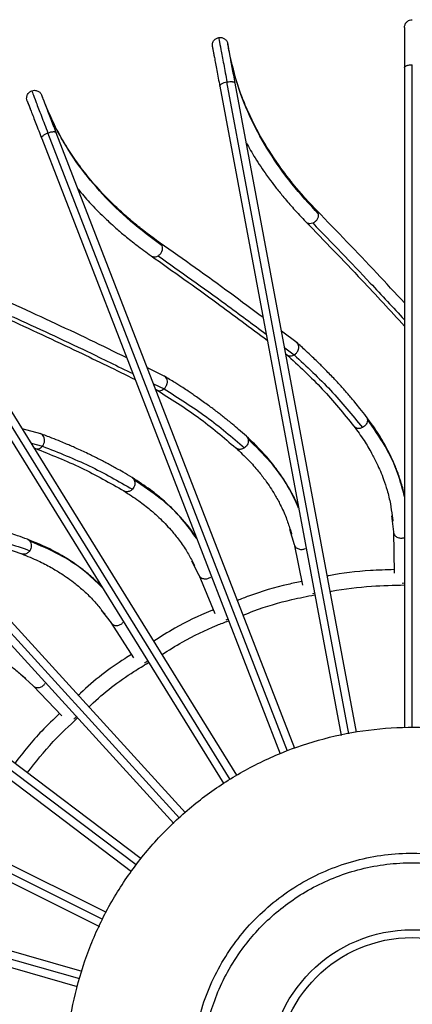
# Model space of a CAD drawing. Header units: millimetres. Extents: x 666 to 763, y 248 to 632.
# Tile 16 of 23: x 691 to 706, y 594 to 632. Entities that reach past the tile are written whole.
import ezdxf

# ---------------------------------------------------------------- set-up
doc = ezdxf.new("R2010")
doc.units = ezdxf.units.MM

msp = doc.modelspace()

# ---------------------------------------------------------------- linework, layer by layer
at = {"color": 7, "linetype": 'Continuous', "lineweight": 25}
for p, q in [((705.462, 629.683), (705.462, 604.446)), ((698.398, 628.973), (703.039, 604.146)), ((703.626, 604.27), (698.988, 629.084)), ((691.586, 626.977), (700.703, 603.443)), ((701.269, 603.643), (692.145, 627.194)), ((699.049, 602.626), (685.766, 624.079)), ((685.256, 623.764), (698.55, 602.293)), ((697.082, 601.181), (680.067, 619.846)), ((679.624, 619.441), (696.636, 600.78)), ((701.353, 619.159), (700.761, 619.598)), ((700.923, 618.73), (700.991, 618.68)), ((696.293, 617.873), (695.631, 618.196)), ((695.95, 617.373), (696.026, 617.336)), ((691.556, 615.679), (690.846, 615.875)), ((691.31, 615.124), (691.392, 615.102)), ((695.392, 599.422), (675.244, 614.637)), ((674.882, 614.158), (695.026, 598.946)), ((704.989, 612.536), (705.013, 612.366)), ((705.013, 612.366), (705.015, 612.333)), ((701.084, 612.031), (701.139, 611.868)), ((701.139, 611.868), (701.147, 611.837)), ((705.036, 611.947), (705.069, 610.349)), ((701.239, 611.461), (701.565, 609.896)), ((697.339, 610.817), (697.423, 610.667)), ((697.423, 610.667), (697.437, 610.638)), ((697.595, 610.285), (698.203, 608.807)), ((705.468, 609.962), (705.377, 609.952)), ((702.028, 609.589), (701.94, 609.562)), ((693.88, 608.936), (693.99, 608.804)), ((694.06, 597.376), (671.46, 608.63)), ((693.99, 608.804), (694.009, 608.777)), ((694.23, 608.46), (695.1, 607.118)), ((698.715, 608.59), (698.634, 608.547)), ((671.192, 608.093), (693.801, 596.835)), ((690.826, 606.451), (690.959, 606.341)), ((690.959, 606.341), (690.982, 606.319)), ((691.258, 606.047), (692.359, 604.888)), ((693.135, 595.119), (668.844, 602.031)), ((668.679, 601.454), (692.949, 594.548))]:
    msp.add_line(p, q, dxfattribs=at)
at = {"color": 8, "linetype": 'Continuous', "lineweight": 25}
for p, q in [((705.762, 604.448), (705.762, 629.792)), ((703.333, 604.208), (698.673, 629.135)), ((700.986, 603.543), (691.826, 627.187)), ((698.797, 602.463), (685.453, 624.014)), ((696.859, 600.981), (679.772, 619.724)), ((700.88, 618.963), (701.24, 618.696)), ((695.864, 617.593), (696.267, 617.397)), ((691.186, 615.325), (691.618, 615.206)), ((695.197, 599.193), (674.976, 614.463)), ((704.972, 612.543), (705.037, 611.935)), ((701.066, 612.035), (701.242, 611.448)), ((697.32, 610.818), (697.601, 610.273)), ((693.862, 608.933), (694.238, 608.449)), ((693.931, 597.106), (671.229, 608.41)), ((690.809, 606.445), (691.267, 606.038)), ((693.042, 594.834), (668.657, 601.772))]:
    msp.add_line(p, q, dxfattribs=at)
at = {"color": 7, "linetype": 'Continuous', "lineweight": 25}
for radius in [5.5, 5.2]:
    msp.add_circle((705.762, 591.215), radius, dxfattribs=at)
for points, knots in [([(705.462, 631.215), (705.466, 631.252), (705.472, 631.309), (705.508, 631.378), (705.546, 631.427), (705.594, 631.466), (705.665, 631.504), (705.723, 631.511), (705.762, 631.515)], [0, 0, 0, 0, 0.235606, 0.363365, 0.494595, 0.626614, 0.756648, 1, 1, 1, 1]), ([(705.462, 631.215), (705.462, 631.195), (705.462, 631.154), (705.462, 630.823), (705.462, 630.328), (705.462, 629.895), (705.462, 629.683)], [0, 0, 0, 0, 0.244285, 0.5, 0.755715, 1, 1, 1, 1]), ([(698.117, 630.478), (698.114, 630.516), (698.109, 630.573), (698.132, 630.648), (698.161, 630.702), (698.201, 630.75), (698.263, 630.8), (698.32, 630.817), (698.357, 630.828)], [0, 0, 0, 0, 0.235606, 0.363365, 0.494595, 0.626614, 0.756648, 1, 1, 1, 1]), ([(698.357, 630.828), (698.395, 630.831), (698.454, 630.836), (698.53, 630.811), (698.585, 630.782), (698.631, 630.741), (698.68, 630.68), (698.696, 630.625), (698.707, 630.589)], [0, 0, 0, 0, 0.243352, 0.373386, 0.505405, 0.636635, 0.764394, 1, 1, 1, 1]), ([(698.357, 630.828), (698.361, 630.806), (698.369, 630.761), (698.438, 630.395), (698.54, 629.848), (698.63, 629.369), (698.673, 629.135)], [0, 0, 0, 0, 0.244285, 0.5, 0.755715, 1, 1, 1, 1]), ([(698.117, 630.478), (698.121, 630.459), (698.128, 630.419), (698.189, 630.093), (698.28, 629.607), (698.359, 629.181), (698.398, 628.973)], [0, 0, 0, 0, 0.244285, 0.5, 0.755715, 1, 1, 1, 1]), ([(698.988, 629.084), (698.949, 629.291), (698.87, 629.717), (698.779, 630.204), (698.718, 630.529), (698.71, 630.569), (698.707, 630.589)], [0, 0, 0, 0, 0.244285, 0.5, 0.755715, 1, 1, 1, 1]), ([(702.123, 624.203), (701.959, 624.375), (701.666, 624.684), (701.308, 625.102), (701.042, 625.432), (700.831, 625.71), (700.449, 626.236), (700.018, 626.916), (699.593, 627.737), (699.361, 628.268), (699.21, 628.662), (699.104, 628.961), (698.984, 629.342), (698.857, 629.808), (698.788, 630.148), (698.751, 630.333)], [0, 0, 0, 0, 0.0915751, 0.1643803, 0.2183201, 0.2616724, 0.3059228, 0.4844686, 0.5982884, 0.7033617, 0.7376128, 0.7842729, 0.8435948, 0.9155289, 1, 1, 1, 1]), ([(702.179, 624.081), (701.826, 624.463), (701.12, 625.229), (700.271, 626.437), (699.584, 627.684), (699.062, 628.965), (698.863, 629.842), (698.764, 630.279)], [0, 0, 0, 0, 0.199584, 0.399792, 0.600208, 0.800416, 1, 1, 1, 1]), ([(691.032, 628.405), (691.023, 628.441), (691.007, 628.497), (691.016, 628.575), (691.035, 628.633), (691.065, 628.687), (691.117, 628.748), (691.169, 628.776), (691.204, 628.793)], [0, 0, 0, 0, 0.235606, 0.363365, 0.494595, 0.626614, 0.756648, 1, 1, 1, 1]), ([(691.204, 628.793), (691.241, 628.803), (691.298, 628.819), (691.378, 628.808), (691.436, 628.789), (691.49, 628.758), (691.549, 628.706), (691.575, 628.655), (691.592, 628.622)], [0, 0, 0, 0, 0.243352, 0.373386, 0.505405, 0.636635, 0.764394, 1, 1, 1, 1]), ([(691.204, 628.793), (691.212, 628.772), (691.228, 628.729), (691.363, 628.382), (691.564, 627.863), (691.74, 627.409), (691.826, 627.187)], [0, 0, 0, 0, 0.244285, 0.5, 0.755715, 1, 1, 1, 1]), ([(692.145, 627.194), (692.069, 627.391), (691.912, 627.795), (691.733, 628.257), (691.614, 628.565), (691.599, 628.603), (691.592, 628.622)], [0, 0, 0, 0, 0.244285, 0.5, 0.755715, 1, 1, 1, 1]), ([(691.032, 628.405), (691.04, 628.387), (691.054, 628.348), (691.174, 628.04), (691.353, 627.578), (691.509, 627.175), (691.586, 626.977)], [0, 0, 0, 0, 0.244285, 0.5, 0.755715, 1, 1, 1, 1]), ([(696.201, 622.863), (695.784, 623.174), (694.949, 623.797), (693.892, 624.829), (692.988, 625.928), (692.24, 627.091), (691.883, 627.916), (691.705, 628.328)], [0, 0, 0, 0, 0.199584, 0.399792, 0.600208, 0.800416, 1, 1, 1, 1]), ([(696.123, 622.973), (695.931, 623.112), (695.586, 623.361), (695.157, 623.707), (694.835, 623.983), (694.576, 624.217), (694.104, 624.664), (693.556, 625.252), (692.987, 625.981), (692.662, 626.461), (692.441, 626.821), (692.282, 627.095), (692.093, 627.447), (691.902, 627.841), (691.788, 628.121), (691.735, 628.254)], [0, 0, 0, 0, 0.093466, 0.167775, 0.222829, 0.267077, 0.312241, 0.494474, 0.610645, 0.717888, 0.752847, 0.80047, 0.861017, 0.934437, 1, 1, 1, 1]), ([(699.414, 626.805), (699.523, 626.612), (699.759, 626.196), (700.083, 625.719), (700.361, 625.336), (700.579, 625.05), (700.869, 624.691), (701.24, 624.26), (701.531, 623.955), (701.688, 623.79)], [0, 0, 0, 0, 0.184508, 0.39783, 0.467366, 0.562092, 0.682519, 0.828542, 1, 1, 1, 1]), ([(692.983, 625.032), (693.125, 624.863), (693.433, 624.497), (693.84, 624.088), (694.183, 623.763), (694.45, 623.522), (694.801, 623.222), (695.245, 622.867), (695.587, 622.62), (695.772, 622.486)], [0, 0, 0, 0, 0.184508, 0.39783, 0.467366, 0.562092, 0.682519, 0.828542, 1, 1, 1, 1]), ([(701.952, 623.741), (701.985, 623.756), (702.051, 623.788), (702.131, 623.875), (702.18, 623.979), (702.179, 624.047), (702.179, 624.081)], [0, 0, 0, 0, 0.239135, 0.497679, 0.757513, 1, 1, 1, 1]), ([(705.462, 620.681), (705.109, 621.064), (703.989, 622.278), (702.88, 623.422), (702.12, 624.206)], [0, 0, 0, 0, 0.315216, 1, 1, 1, 1]), ([(701.691, 623.787), (702.402, 623.052), (703.653, 621.76), (704.917, 620.389), (705.462, 619.798)], [0, 0, 0, 0, 0.568529, 1, 1, 1, 1]), ([(696.041, 622.487), (696.069, 622.508), (696.129, 622.551), (696.191, 622.652), (696.22, 622.763), (696.207, 622.83), (696.201, 622.863)], [0, 0, 0, 0, 0.239135, 0.497679, 0.757513, 1, 1, 1, 1]), ([(700.053, 620.124), (699.635, 620.435), (698.312, 621.423), (697.011, 622.344), (696.12, 622.975)], [0, 0, 0, 0, 0.3152164, 1, 1, 1, 1]), ([(695.775, 622.484), (696.609, 621.893), (698.077, 620.853), (699.57, 619.737), (700.215, 619.256)], [0, 0, 0, 0, 0.568529, 1, 1, 1, 1]), ([(694.838, 618.583), (694.37, 618.812), (692.888, 619.54), (691.44, 620.206), (690.448, 620.663)], [0, 0, 0, 0, 0.3152164, 1, 1, 1, 1]), ([(690.199, 620.117), (691.128, 619.689), (692.762, 618.936), (694.435, 618.114), (695.157, 617.759)], [0, 0, 0, 0, 0.568529, 1, 1, 1, 1]), ([(701.288, 618.729), (701.314, 618.754), (701.358, 618.797), (701.392, 618.862), (701.416, 618.931), (701.425, 619.014), (701.398, 619.102), (701.366, 619.157), (701.338, 619.169), (701.337, 619.17)], [0, 0, 0, 0, 0.198919, 0.328411, 0.398607, 0.607713, 0.796516, 0.989623, 1, 1, 1, 1]), ([(704.001, 616.337), (703.92, 616.441), (703.778, 616.625), (703.586, 616.86), (703.434, 617.042), (703.302, 617.195), (703.171, 617.346), (703.035, 617.497), (702.897, 617.649), (702.746, 617.811), (702.581, 617.985), (702.414, 618.155), (702.262, 618.307), (702.112, 618.455), (701.924, 618.636), (701.661, 618.882), (701.453, 619.068), (701.334, 619.174)], [0, 0, 0, 0, 0.104702, 0.18389, 0.239224, 0.290007, 0.342101, 0.394891, 0.447678, 0.501025, 0.565542, 0.631842, 0.68309, 0.729384, 0.791793, 0.880987, 1, 1, 1, 1]), ([(700.937, 618.724), (701.413, 618.285), (702.366, 617.406), (703.139, 616.45), (703.525, 615.972)], [0, 0, 0, 0, 0.499608, 1, 1, 1, 1]), ([(700.97, 618.698), (700.995, 618.683), (701.046, 618.653), (701.144, 618.653), (701.208, 618.681), (701.24, 618.696)], [0, 0, 0, 0, 0.326748, 0.663365, 1, 1, 1, 1]), ([(701.24, 618.696), (701.248, 618.701), (701.265, 618.71), (701.28, 618.723), (701.288, 618.729)], [0, 0, 0, 0, 0.4903888, 1, 1, 1, 1]), ([(701.24, 618.696), (701.72, 618.252), (702.679, 617.365), (703.46, 616.399), (703.851, 615.916)], [0, 0, 0, 0, 0.5, 1, 1, 1, 1]), ([(699.415, 615.586), (699.316, 615.673), (699.143, 615.828), (698.91, 616.024), (698.728, 616.174), (698.57, 616.301), (698.413, 616.425), (698.252, 616.549), (698.088, 616.673), (697.91, 616.804), (697.716, 616.945), (697.521, 617.081), (697.344, 617.203), (697.169, 617.321), (696.95, 617.464), (696.647, 617.658), (696.408, 617.802), (696.272, 617.885)], [0, 0, 0, 0, 0.104702, 0.18389, 0.239224, 0.290007, 0.342101, 0.394891, 0.447678, 0.501025, 0.565542, 0.631842, 0.68309, 0.729384, 0.791793, 0.880987, 1, 1, 1, 1]), ([(696.308, 617.438), (696.33, 617.468), (696.365, 617.518), (696.386, 617.589), (696.397, 617.661), (696.391, 617.744), (696.348, 617.826), (696.306, 617.873), (696.277, 617.88), (696.275, 617.881)], [0, 0, 0, 0, 0.198919, 0.328411, 0.398607, 0.607713, 0.796516, 0.989623, 1, 1, 1, 1]), ([(695.964, 617.369), (696.513, 617.025), (697.611, 616.336), (698.546, 615.539), (699.014, 615.139)], [0, 0, 0, 0, 0.499608, 1, 1, 1, 1]), ([(696.002, 617.349), (696.029, 617.339), (696.084, 617.319), (696.181, 617.337), (696.239, 617.377), (696.267, 617.397)], [0, 0, 0, 0, 0.326748, 0.663365, 1, 1, 1, 1]), ([(696.267, 617.397), (696.274, 617.403), (696.288, 617.416), (696.301, 617.43), (696.308, 617.438)], [0, 0, 0, 0, 0.458665, 1, 1, 1, 1]), ([(696.267, 617.397), (696.82, 617.049), (697.927, 616.354), (698.872, 615.547), (699.344, 615.144)], [0, 0, 0, 0, 0.5, 1, 1, 1, 1]), ([(704.045, 616.22), (704.045, 616.192), (704.043, 616.133), (704.003, 616.044), (703.938, 615.966), (703.879, 615.932), (703.851, 615.916)], [0, 0, 0, 0, 0.238416, 0.49371, 0.752418, 1, 1, 1, 1]), ([(705.462, 613.336), (705.44, 613.427), (705.397, 613.603), (705.32, 613.862), (705.218, 614.168), (705.062, 614.565), (704.819, 615.077), (704.477, 615.682), (704.17, 616.105), (704.005, 616.333)], [0, 0, 0, 0, 0.085629, 0.165881, 0.2506, 0.387214, 0.557859, 0.762282, 1, 1, 1, 1]), ([(695.045, 614.005), (694.932, 614.073), (694.733, 614.192), (694.468, 614.342), (694.261, 614.457), (694.083, 614.552), (693.906, 614.645), (693.725, 614.738), (693.541, 614.829), (693.342, 614.926), (693.125, 615.028), (692.908, 615.127), (692.712, 615.214), (692.518, 615.297), (692.277, 615.398), (691.944, 615.533), (691.682, 615.631), (691.533, 615.687)], [0, 0, 0, 0, 0.104702, 0.18389, 0.239224, 0.290007, 0.342101, 0.394891, 0.447678, 0.501025, 0.565542, 0.631842, 0.68309, 0.729384, 0.791793, 0.880987, 1, 1, 1, 1]), ([(691.651, 615.255), (691.666, 615.288), (691.692, 615.343), (691.7, 615.417), (691.697, 615.49), (691.676, 615.57), (691.619, 615.643), (691.569, 615.682), (691.538, 615.683), (691.537, 615.684)], [0, 0, 0, 0, 0.198919, 0.328411, 0.398607, 0.607713, 0.796516, 0.989623, 1, 1, 1, 1]), ([(703.522, 615.976), (703.658, 615.791), (703.908, 615.45), (704.192, 614.971), (704.394, 614.579), (704.544, 614.243), (704.678, 613.901), (704.811, 613.487), (704.929, 613.021), (704.97, 612.691), (704.989, 612.536)], [0, 0, 0, 0, 0.168076, 0.309212, 0.423144, 0.509737, 0.598252, 0.71767, 0.867864, 1, 1, 1, 1]), ([(691.618, 615.206), (691.624, 615.214), (691.636, 615.229), (691.646, 615.246), (691.651, 615.255)], [0, 0, 0, 0, 0.489506, 1, 1, 1, 1]), ([(699.48, 615.479), (699.484, 615.451), (699.494, 615.393), (699.471, 615.298), (699.421, 615.209), (699.369, 615.165), (699.344, 615.144)], [0, 0, 0, 0, 0.238416, 0.49371, 0.752418, 1, 1, 1, 1]), ([(701.402, 612.904), (701.364, 612.989), (701.29, 613.155), (701.166, 613.395), (701.009, 613.678), (700.783, 614.039), (700.451, 614.498), (700.003, 615.029), (699.623, 615.389), (699.419, 615.582)], [0, 0, 0, 0, 0.085629, 0.165881, 0.2506, 0.387214, 0.557859, 0.762282, 1, 1, 1, 1]), ([(691.325, 615.124), (691.928, 614.886), (693.134, 614.411), (694.2, 613.799), (694.733, 613.492)], [0, 0, 0, 0, 0.499608, 1, 1, 1, 1]), ([(691.366, 615.111), (691.394, 615.106), (691.452, 615.097), (691.544, 615.132), (691.593, 615.182), (691.618, 615.206)], [0, 0, 0, 0, 0.326748, 0.6633648, 1, 1, 1, 1]), ([(691.618, 615.206), (692.226, 614.966), (693.441, 614.486), (694.518, 613.867), (695.056, 613.557)], [0, 0, 0, 0, 0.5, 1, 1, 1, 1]), ([(699.01, 615.143), (699.178, 614.986), (699.486, 614.696), (699.854, 614.278), (700.124, 613.93), (700.334, 613.627), (700.528, 613.316), (700.735, 612.933), (700.936, 612.497), (701.037, 612.18), (701.084, 612.031)], [0, 0, 0, 0, 0.168076, 0.309212, 0.423144, 0.509737, 0.598252, 0.71767, 0.867864, 1, 1, 1, 1]), ([(697.491, 611.734), (697.438, 611.811), (697.334, 611.96), (697.169, 612.173), (696.963, 612.422), (696.674, 612.736), (696.263, 613.126), (695.725, 613.566), (695.286, 613.849), (695.05, 614.002)], [0, 0, 0, 0, 0.085629, 0.165881, 0.2506, 0.387214, 0.557859, 0.762282, 1, 1, 1, 1]), ([(695.128, 613.911), (695.138, 613.885), (695.158, 613.83), (695.152, 613.732), (695.12, 613.635), (695.077, 613.583), (695.056, 613.557)], [0, 0, 0, 0, 0.238416, 0.49371, 0.752418, 1, 1, 1, 1]), ([(694.728, 613.495), (694.922, 613.371), (695.278, 613.143), (695.717, 612.799), (696.046, 612.507), (696.308, 612.248), (696.556, 611.978), (696.83, 611.64), (697.108, 611.248), (697.265, 610.954), (697.339, 610.817)], [0, 0, 0, 0, 0.168076, 0.309212, 0.423144, 0.509737, 0.598252, 0.71767, 0.867864, 1, 1, 1, 1]), ([(691.04, 611.647), (690.916, 611.693), (690.698, 611.774), (690.411, 611.873), (690.186, 611.948), (689.993, 612.009), (689.802, 612.068), (689.608, 612.125), (689.41, 612.182), (689.197, 612.24), (688.965, 612.301), (688.733, 612.358), (688.524, 612.407), (688.319, 612.454), (688.063, 612.509), (687.71, 612.58), (687.435, 612.628), (687.278, 612.655)], [0, 0, 0, 0, 0.104702, 0.18389, 0.239224, 0.290007, 0.342101, 0.394891, 0.447678, 0.501025, 0.565542, 0.631842, 0.68309, 0.729384, 0.791793, 0.880987, 1, 1, 1, 1]), ([(687.178, 612.064), (687.814, 611.941), (689.087, 611.695), (690.247, 611.289), (690.827, 611.086)], [0, 0, 0, 0, 0.499608, 1, 1, 1, 1]), ([(687.45, 612.199), (688.092, 612.075), (689.375, 611.826), (690.547, 611.415), (691.133, 611.21)], [0, 0, 0, 0, 0.5, 1, 1, 1, 1]), ([(705.037, 611.935), (705.04, 611.915), (705.045, 611.876), (705.074, 611.82), (705.117, 611.769), (705.174, 611.729), (705.238, 611.703), (705.304, 611.691), (705.37, 611.691), (705.411, 611.7), (705.432, 611.706)], [0, 0, 0, 0, 0.12065, 0.248672, 0.38103, 0.513999, 0.643752, 0.766985, 0.881772, 1, 1, 1, 1]), ([(693.862, 609.864), (693.795, 609.93), (693.666, 610.058), (693.464, 610.237), (693.216, 610.444), (692.874, 610.7), (692.399, 611.007), (691.789, 611.341), (691.305, 611.539), (691.045, 611.645)], [0, 0, 0, 0, 0.085629, 0.165881, 0.2506, 0.387214, 0.557859, 0.762282, 1, 1, 1, 1]), ([(691.139, 611.571), (691.153, 611.547), (691.183, 611.496), (691.195, 611.399), (691.181, 611.298), (691.149, 611.239), (691.133, 611.21)], [0, 0, 0, 0, 0.238416, 0.49371, 0.752418, 1, 1, 1, 1]), ([(701.242, 611.448), (701.248, 611.43), (701.261, 611.392), (701.3, 611.342), (701.351, 611.301), (701.414, 611.272), (701.482, 611.257), (701.55, 611.258), (701.614, 611.27), (701.653, 611.287), (701.672, 611.296)], [0, 0, 0, 0, 0.12065, 0.248672, 0.38103, 0.513999, 0.643752, 0.766985, 0.881772, 1, 1, 1, 1]), ([(690.822, 611.088), (691.035, 611.002), (691.428, 610.844), (691.922, 610.586), (692.299, 610.359), (692.604, 610.153), (692.898, 609.932), (693.229, 609.651), (693.574, 609.316), (693.782, 609.057), (693.88, 608.936)], [0, 0, 0, 0, 0.168076, 0.309212, 0.423144, 0.509737, 0.598252, 0.71767, 0.867864, 1, 1, 1, 1]), ([(705.066, 610.486), (704.763, 610.476), (703.926, 610.449), (703.071, 610.355), (702.53, 610.241), (702.511, 610.237)], [0, 0, 0, 0, 0.354387, 0.977669, 1, 1, 1, 1]), ([(697.601, 610.273), (697.61, 610.257), (697.63, 610.222), (697.677, 610.18), (697.736, 610.148), (697.803, 610.131), (697.872, 610.13), (697.938, 610.143), (698, 610.166), (698.034, 610.19), (698.052, 610.203)], [0, 0, 0, 0, 0.12065, 0.248672, 0.38103, 0.513999, 0.643752, 0.766985, 0.881772, 1, 1, 1, 1]), ([(701.536, 610.031), (701.361, 609.996), (700.671, 609.856), (699.847, 609.611), (699.217, 609.362), (699.075, 609.305)], [0, 0, 0, 0, 0.208962, 0.821623, 1, 1, 1, 1]), ([(702.621, 609.647), (702.636, 609.65), (703.158, 609.761), (704.108, 609.861), (705.043, 609.889), (705.462, 609.902)], [0, 0, 0, 0, 0.016206, 0.559754, 1, 1, 1, 1]), ([(699.292, 608.746), (699.426, 608.8), (700.034, 609.041), (700.948, 609.307), (701.737, 609.464), (702.027, 609.522)], [0, 0, 0, 0, 0.152697, 0.688409, 1, 1, 1, 1]), ([(698.147, 608.945), (698.116, 608.933), (697.61, 608.738), (696.838, 608.359), (696.141, 607.92), (695.875, 607.753)], [0, 0, 0, 0, 0.038417, 0.632991, 1, 1, 1, 1]), ([(694.238, 608.449), (694.25, 608.435), (694.276, 608.404), (694.33, 608.371), (694.393, 608.351), (694.462, 608.347), (694.531, 608.358), (694.594, 608.383), (694.649, 608.417), (694.679, 608.447), (694.694, 608.463)], [0, 0, 0, 0, 0.12065, 0.248672, 0.38103, 0.513999, 0.643752, 0.766985, 0.881772, 1, 1, 1, 1]), ([(696.19, 607.244), (696.445, 607.404), (697.118, 607.828), (697.977, 608.241), (698.582, 608.472), (698.727, 608.527)], [0, 0, 0, 0, 0.317495, 0.83716, 1, 1, 1, 1]), ([(687.425, 608.005), (687.65, 607.959), (688.065, 607.876), (688.598, 607.713), (689.011, 607.56), (689.348, 607.412), (689.677, 607.25), (690.055, 607.034), (690.455, 606.769), (690.708, 606.552), (690.826, 606.451)], [0, 0, 0, 0, 0.1680761, 0.3092122, 0.4231443, 0.5097368, 0.5982523, 0.71767, 0.8678644, 1, 1, 1, 1]), ([(695.024, 607.234), (694.94, 607.183), (694.241, 606.761), (693.557, 606.23), (693.015, 605.701), (692.987, 605.674)], [0, 0, 0, 0, 0.11489, 0.95407, 1, 1, 1, 1]), ([(695.642, 607), (695.614, 606.971), (695.58, 606.935), (695.534, 606.921), (695.525, 606.918)], [0, 0, 0, 0, 0.810115, 1, 1, 1, 1]), ([(693.391, 605.231), (693.416, 605.255), (693.939, 605.766), (694.697, 606.345), (695.479, 606.812), (695.662, 606.922)], [0, 0, 0, 0, 0.037026, 0.773625, 1, 1, 1, 1]), ([(691.267, 606.038), (691.282, 606.026), (691.313, 606.001), (691.372, 605.979), (691.438, 605.97), (691.507, 605.979), (691.572, 606.003), (691.629, 606.038), (691.678, 606.083), (691.701, 606.118), (691.714, 606.135)], [0, 0, 0, 0, 0.12065, 0.248672, 0.38103, 0.513999, 0.643752, 0.766985, 0.881772, 1, 1, 1, 1]), ([(692.272, 604.979), (692.04, 604.762), (691.413, 604.176), (690.886, 603.499), (690.555, 603.074)], [0, 0, 0, 0, 0.372007, 1, 1, 1, 1]), ([(691.034, 602.713), (691.354, 603.121), (691.943, 603.87), (692.642, 604.517), (692.96, 604.812)], [0, 0, 0, 0, 0.5444242, 1, 1, 1, 1]), ([(692.914, 604.871), (692.892, 604.838), (692.865, 604.796), (692.823, 604.774), (692.815, 604.77)], [0, 0, 0, 0, 0.817159, 1, 1, 1, 1]), ([(697.701, 591.115), (697.711, 591.473), (697.731, 592.236), (697.947, 593.28), (698.275, 594.252), (698.69, 595.127), (699.198, 595.925), (699.772, 596.632), (700.385, 597.243), (701.089, 597.805), (701.88, 598.301), (702.749, 598.713), (703.681, 599.024), (704.659, 599.221), (705.662, 599.296), (706.667, 599.246), (707.65, 599.073), (708.589, 598.785), (709.468, 598.394), (710.271, 597.918), (710.988, 597.373), (711.616, 596.778), (712.208, 596.085), (712.735, 595.3), (713.172, 594.435), (713.523, 593.472), (713.765, 592.433), (713.804, 591.671), (713.822, 591.314)], [0, 0, 0, 0, 0.042374, 0.090314, 0.12565, 0.163802, 0.204815, 0.23744, 0.271593, 0.307175, 0.344042, 0.382005, 0.420835, 0.460264, 0.5, 0.539736, 0.579165, 0.617995, 0.655958, 0.692825, 0.728407, 0.76256, 0.795185, 0.836198, 0.87435, 0.909686, 0.957626, 1, 1, 1, 1])]:
    msp.add_open_spline(points, degree=3, knots=knots, dxfattribs=at)
for points in [[(698.117, 630.478), (698.119, 630.466), (698.124, 630.44), (698.156, 630.269), (698.172, 630.183)], [(698.762, 630.294), (698.746, 630.379), (698.714, 630.55), (698.709, 630.576), (698.707, 630.589)], [(691.7, 628.342), (691.669, 628.423), (691.606, 628.585), (691.597, 628.61), (691.592, 628.622)], [(691.032, 628.405), (691.037, 628.393), (691.047, 628.369), (691.109, 628.206), (691.141, 628.125)], [(692.52, 591.052), (692.534, 591.63), (692.564, 592.786), (692.895, 594.494), (693.429, 596.146), (694.179, 597.713), (695.126, 599.169), (696.256, 600.489), (697.548, 601.651), (698.98, 602.634), (700.529, 603.421), (702.167, 604), (703.866, 604.36), (705.598, 604.495), (707.333, 604.402), (709.041, 604.084), (710.693, 603.546), (712.26, 602.797), (713.716, 601.85), (715.037, 600.721), (716.198, 599.429), (717.181, 597.996), (717.969, 596.448), (718.544, 594.81), (718.917, 593.11), (718.975, 591.955), (719.004, 591.378)], [(697.336, 591.111), (697.345, 591.479), (697.364, 592.214), (697.574, 593.301), (697.915, 594.352), (698.392, 595.35), (698.994, 596.276), (699.713, 597.116), (700.535, 597.855), (701.447, 598.481), (702.432, 598.982), (703.474, 599.35), (704.556, 599.579), (705.658, 599.665), (706.762, 599.606), (707.848, 599.404), (708.899, 599.061), (709.897, 598.585), (710.823, 597.982), (711.663, 597.263), (712.403, 596.441), (713.028, 595.53), (713.529, 594.545), (713.895, 593.502), (714.133, 592.421), (714.169, 591.686), (714.188, 591.318)]]:
    msp.add_open_spline(points, degree=3, dxfattribs=at)
at = {"color": 8, "linetype": 'Continuous', "lineweight": 25}
for points, knots in [([(705.462, 629.683), (705.466, 629.697), (705.472, 629.718), (705.508, 629.743), (705.546, 629.76), (705.594, 629.774), (705.665, 629.788), (705.723, 629.79), (705.762, 629.792)], [0, 0, 0, 0, 0.235606, 0.363365, 0.494595, 0.626614, 0.756648, 1, 1, 1, 1]), ([(698.398, 628.973), (698.4, 628.987), (698.402, 629.009), (698.433, 629.04), (698.467, 629.064), (698.512, 629.087), (698.578, 629.114), (698.636, 629.127), (698.673, 629.135)], [0, 0, 0, 0, 0.235606, 0.363365, 0.494595, 0.626614, 0.756648, 1, 1, 1, 1]), ([(698.673, 629.135), (698.711, 629.141), (698.77, 629.149), (698.841, 629.149), (698.891, 629.143), (698.932, 629.133), (698.972, 629.115), (698.982, 629.096), (698.988, 629.084)], [0, 0, 0, 0, 0.243352, 0.373386, 0.505405, 0.636635, 0.764394, 1, 1, 1, 1]), ([(691.586, 626.977), (691.584, 626.991), (691.582, 627.013), (691.607, 627.049), (691.637, 627.079), (691.676, 627.11), (691.737, 627.148), (691.791, 627.172), (691.826, 627.187)], [0, 0, 0, 0, 0.2356056, 0.3633653, 0.4945948, 0.6266144, 0.7566477, 1, 1, 1, 1]), ([(691.826, 627.187), (691.862, 627.199), (691.918, 627.219), (691.989, 627.231), (692.038, 627.235), (692.08, 627.233), (692.124, 627.222), (692.137, 627.205), (692.145, 627.194)], [0, 0, 0, 0, 0.243352, 0.373386, 0.505405, 0.636635, 0.764394, 1, 1, 1, 1]), ([(702.179, 624.081), (702.171, 624.115), (702.161, 624.161), (702.13, 624.193), (702.122, 624.202)], [0, 0, 0, 0, 0.733756, 1, 1, 1, 1]), ([(701.689, 623.791), (701.693, 623.786), (701.707, 623.768), (701.743, 623.746), (701.793, 623.727), (701.863, 623.718), (701.917, 623.732), (701.952, 623.741)], [0, 0, 0, 0, 0.061425, 0.2607887, 0.45823, 0.6494701, 1, 1, 1, 1]), ([(701.952, 623.741), (702.684, 622.985), (703.849, 621.783), (705.025, 620.508), (705.462, 620.034)], [0, 0, 0, 0, 0.628401, 1, 1, 1, 1]), ([(696.201, 622.863), (696.187, 622.895), (696.168, 622.938), (696.132, 622.965), (696.122, 622.972)], [0, 0, 0, 0, 0.733756, 1, 1, 1, 1]), ([(695.773, 622.488), (695.777, 622.484), (695.795, 622.469), (695.834, 622.454), (695.886, 622.445), (695.957, 622.448), (696.008, 622.472), (696.041, 622.487)], [0, 0, 0, 0, 0.061425, 0.260789, 0.45823, 0.64947, 1, 1, 1, 1]), ([(696.041, 622.487), (696.899, 621.879), (698.265, 620.911), (699.655, 619.874), (700.171, 619.488)], [0, 0, 0, 0, 0.628401, 1, 1, 1, 1]), ([(690.46, 620.168), (691.415, 619.728), (692.936, 619.028), (694.493, 618.264), (695.071, 617.98)], [0, 0, 0, 0, 0.628401, 1, 1, 1, 1]), ([(704, 616.336), (704.003, 616.333), (704.019, 616.316), (704.036, 616.277), (704.042, 616.239), (704.045, 616.22)], [0, 0, 0, 0, 0.0945607, 0.5606297, 1, 1, 1, 1]), ([(705.462, 613.269), (705.388, 613.564), (705.223, 614.221), (704.755, 615.21), (704.282, 615.884), (704.045, 616.22)], [0, 0, 0, 0, 0.290002, 0.645614, 1, 1, 1, 1]), ([(703.851, 615.916), (703.831, 615.908), (703.792, 615.892), (703.731, 615.883), (703.669, 615.886), (703.61, 615.903), (703.559, 615.932), (703.536, 615.96), (703.526, 615.973)], [0, 0, 0, 0, 0.161952, 0.320564, 0.490868, 0.669883, 0.853097, 1, 1, 1, 1]), ([(699.414, 615.585), (699.418, 615.582), (699.436, 615.569), (699.46, 615.533), (699.473, 615.497), (699.48, 615.479)], [0, 0, 0, 0, 0.0945607, 0.5606297, 1, 1, 1, 1]), ([(701.414, 612.839), (701.288, 613.115), (701.005, 613.73), (700.363, 614.617), (699.774, 615.192), (699.48, 615.479)], [0, 0, 0, 0, 0.290002, 0.645614, 1, 1, 1, 1]), ([(699.344, 615.144), (699.327, 615.133), (699.292, 615.11), (699.233, 615.09), (699.172, 615.081), (699.11, 615.087), (699.055, 615.107), (699.027, 615.13), (699.015, 615.141)], [0, 0, 0, 0, 0.161952, 0.320564, 0.490868, 0.669883, 0.853097, 1, 1, 1, 1]), ([(695.044, 614.003), (695.048, 614.002), (695.069, 613.992), (695.099, 613.961), (695.119, 613.928), (695.128, 613.911)], [0, 0, 0, 0, 0.094561, 0.56063, 1, 1, 1, 1]), ([(697.515, 611.672), (697.34, 611.92), (696.949, 612.473), (696.155, 613.226), (695.47, 613.683), (695.128, 613.911)], [0, 0, 0, 0, 0.290002, 0.645614, 1, 1, 1, 1]), ([(695.056, 613.557), (695.041, 613.543), (695.011, 613.515), (694.957, 613.484), (694.898, 613.464), (694.836, 613.459), (694.779, 613.468), (694.748, 613.485), (694.733, 613.493)], [0, 0, 0, 0, 0.161952, 0.320564, 0.490868, 0.669883, 0.853097, 1, 1, 1, 1]), ([(691.04, 611.646), (691.043, 611.645), (691.066, 611.639), (691.101, 611.615), (691.127, 611.585), (691.139, 611.571)], [0, 0, 0, 0, 0.0945607, 0.5606297, 1, 1, 1, 1]), ([(693.897, 609.808), (693.678, 610.02), (693.193, 610.492), (692.274, 611.086), (691.517, 611.41), (691.139, 611.571)], [0, 0, 0, 0, 0.290002, 0.645614, 1, 1, 1, 1]), ([(691.133, 611.21), (691.121, 611.193), (691.096, 611.159), (691.049, 611.119), (690.995, 611.089), (690.935, 611.072), (690.877, 611.071), (690.843, 611.082), (690.828, 611.088)], [0, 0, 0, 0, 0.161952, 0.320564, 0.490868, 0.669883, 0.853097, 1, 1, 1, 1])]:
    msp.add_open_spline(points, degree=3, knots=knots, dxfattribs=at)

doc.saveas('drawing.dxf')
